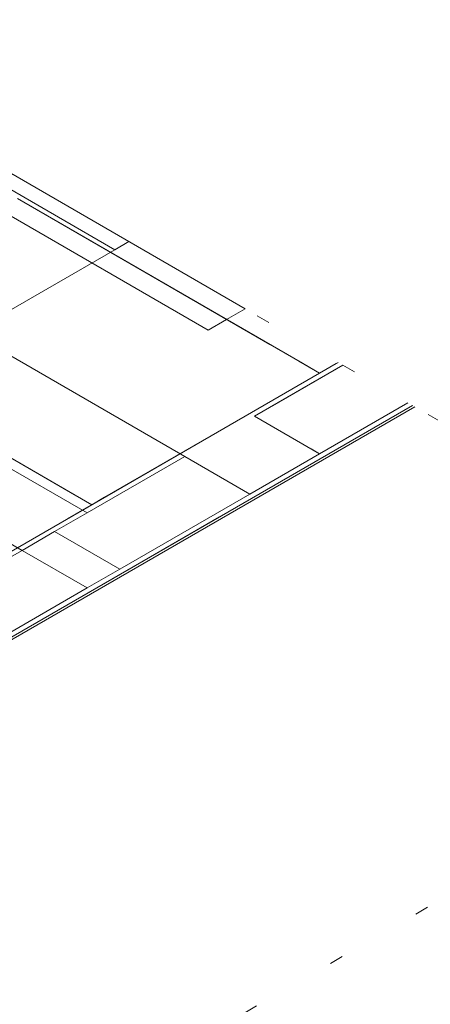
# Model space of a CAD drawing. Header units: millimetres. Extents: x -16331 to -10174, y -4135 to -3584.
# Tile 20 of 256: x -10362.56 to -10359.5, y -4041.46 to -4034.13. Entities that reach past the tile are written whole.
import ezdxf

# ---------------------------------------------------------------- set-up
doc = ezdxf.new("R2010")
doc.units = ezdxf.units.MM
doc.linetypes.add('DOT', pattern=[0.635, 0, -0.635])
doc.layers.add('A-DETL', color=7, linetype='Continuous', lineweight=5, true_color=0x00a600)
for name, color, linetype, lineweight in [('DI-Área do detalhe', 7, 'DOT', 0), ('I-WALL', 7, 'Continuous', 5), ('IFC-IfcFurnishingElement-Contorno', 250, 'Continuous', 5), ('IFC-IfcSpace-Contorno', 250, 'Continuous', 5), ('IFC-IfcWall-Contorno', 250, 'Continuous', 5), ('IFC-IfcWallStandardCase-Contorno', 250, 'Continuous', 5), ('IFC-Pilar-Contorno', 83, 'Continuous', 5), ('IFC-Sapata-Contorno', 253, 'Continuous', 5), ('IFC-Viga-Contorno', 66, 'Continuous', 5)]:
    doc.layers.add(name, color=color, linetype=linetype, lineweight=lineweight)

msp = doc.modelspace()

# ---------------------------------------------------------------- linework, layer by layer
at = {"layer": 'A-DETL', "color": 7, "lineweight": 5}
for p, q in [((-10360.88, -4036.2823), (-10364.6094, -4034.1291)), ((-10364.8865, -4034.2891), (-10361.1572, -4036.4423)), ((-10361.0186, -4036.3623), (-10360.88, -4036.2823)), ((-10361.1572, -4036.4423), (-10361.0186, -4036.3623)), ((-10360.1526, -4036.7023), (-10360.8111, -4037.0825)), ((-10360.3261, -4037.3625), (-10359.6676, -4036.9823)), ((-10360.8111, -4037.0825), (-10360.3261, -4037.3625))]:
    msp.add_line(p, q, dxfattribs=at)
at = {"layer": 'DI-Área do detalhe'}
msp.add_lwpolyline([(-10375.6519, -4040.5045), (-10364.6094, -4034.1291), (-10356.3399, -4038.9036), (-10367.3824, -4045.279), (-10375.6519, -4040.5045)], dxfattribs=at)
at = {"layer": 'I-WALL', "lineweight": 5}
for p, q in [((-10361.0186, -4036.3623), (-10360.3258, -4036.7623)), ((-10364.2752, -4036.4425), (-10362.0235, -4037.7425)), ((-10360.3258, -4036.7623), (-10367.254, -4040.7623)), ((-10367.254, -4041.4023), (-10359.633, -4037.0023))]:
    msp.add_line(p, q, dxfattribs=at)
at = {"layer": 'IFC-IfcFurnishingElement-Contorno', "lineweight": 5}
msp.add_line((-10362.5778, -4038.0625), (-10362.0236, -4037.7425), dxfattribs=at)
at = {"layer": 'IFC-IfcSpace-Contorno', "lineweight": 5}
for p, q in [((-10360.4536, -4036.6885), (-10362.5775, -4035.4623)), ((-10364.2752, -4036.4425), (-10362.1514, -4037.6687)), ((-10360.3258, -4036.7623), (-10360.4536, -4036.6885)), ((-10361.9272, -4037.6869), (-10360.3258, -4036.7623)), ((-10362.1514, -4037.6687), (-10362.0236, -4037.7425)), ((-10362.0236, -4037.7425), (-10361.9272, -4037.6869))]:
    msp.add_line(p, q, dxfattribs=at)
at = {"layer": 'IFC-IfcWall-Contorno', "lineweight": 5}
for p, q in [((-10360.1872, -4036.6823), (-10361.4106, -4037.3886)), ((-10359.633, -4037.0023), (-10367.254, -4041.4023)), ((-10360.8563, -4037.7086), (-10359.633, -4037.0023)), ((-10367.254, -4041.4223), (-10359.6157, -4037.0123)), ((-10361.4106, -4037.3886), (-10361.627, -4037.5135)), ((-10361.627, -4037.5135), (-10362.2041, -4037.8467)), ((-10361.0727, -4037.8335), (-10360.8563, -4037.7086)), ((-10362.2041, -4037.8467), (-10367.254, -4040.7623)), ((-10361.6499, -4038.1667), (-10361.0727, -4037.8335)), ((-10366.6997, -4041.0823), (-10361.6499, -4038.1667))]:
    msp.add_line(p, q, dxfattribs=at)
at = {"layer": 'IFC-IfcWallStandardCase-Contorno', "lineweight": 5}
for p, q in [((-10362.5775, -4035.4623), (-10360.6964, -4036.5483)), ((-10360.6964, -4036.5483), (-10360.4805, -4036.673)), ((-10360.4805, -4036.673), (-10360.3258, -4036.7623)), ((-10360.3258, -4036.7623), (-10360.202, -4036.6908)), ((-10360.202, -4036.6908), (-10360.1872, -4036.6823))]:
    msp.add_line(p, q, dxfattribs=at)
at = {"layer": 'IFC-Pilar-Contorno', "lineweight": 5}
for p, q in [((-10360.1526, -4036.7023), (-10360.6774, -4037.0053)), ((-10360.6774, -4037.0053), (-10360.8111, -4037.0825)), ((-10360.3262, -4037.3625), (-10359.6676, -4036.9823)), ((-10360.8111, -4037.0825), (-10360.3886, -4037.3265)), ((-10360.3886, -4037.3265), (-10360.3262, -4037.3625))]:
    msp.add_line(p, q, dxfattribs=at)
at = {"layer": 'IFC-Sapata-Contorno', "lineweight": 5}
for p, q in [((-10361.7461, -4035.7823), (-10361.8504, -4035.8425)), ((-10361.8504, -4035.8425), (-10362.9242, -4036.4625)), ((-10362.9242, -4036.4625), (-10361.3307, -4037.3825)), ((-10360.8458, -4037.6625), (-10360.3262, -4037.3625)), ((-10361.3307, -4037.3825), (-10360.8458, -4037.6625))]:
    msp.add_line(p, q, dxfattribs=at)
at = {"layer": 'IFC-Viga-Contorno', "lineweight": 5}
for p, q in [((-10364.7137, -4034.1894), (-10361.8504, -4035.8425)), ((-10361.8504, -4035.8425), (-10361.7461, -4035.7823)), ((-10362.0579, -4037.8023), (-10364.3442, -4036.4823)), ((-10364.8291, -4036.7623), (-10362.5428, -4038.0823)), ((-10361.3307, -4037.3825), (-10362.0579, -4037.8023)), ((-10360.8458, -4037.6625), (-10361.3307, -4037.3825)), ((-10361.8154, -4038.2223), (-10360.8458, -4037.6625)), ((-10362.0579, -4037.8023), (-10362.3003, -4037.9423)), ((-10362.3003, -4037.9423), (-10362.0579, -4037.8023)), ((-10362.3003, -4037.9423), (-10362.5428, -4038.0823)), ((-10362.3003, -4037.9423), (-10362.5428, -4038.0823)), ((-10362.5428, -4038.0823), (-10362.3003, -4037.9423)), ((-10361.8154, -4038.2223), (-10362.3003, -4037.9423)), ((-10362.5428, -4038.0823), (-10366.1801, -4040.1823)), ((-10362.5428, -4038.0823), (-10362.0579, -4038.3623)), ((-10362.0579, -4038.3623), (-10361.8154, -4038.2223)), ((-10365.6952, -4040.4623), (-10362.0579, -4038.3623))]:
    msp.add_line(p, q, dxfattribs=at)

doc.saveas('drawing.dxf')
